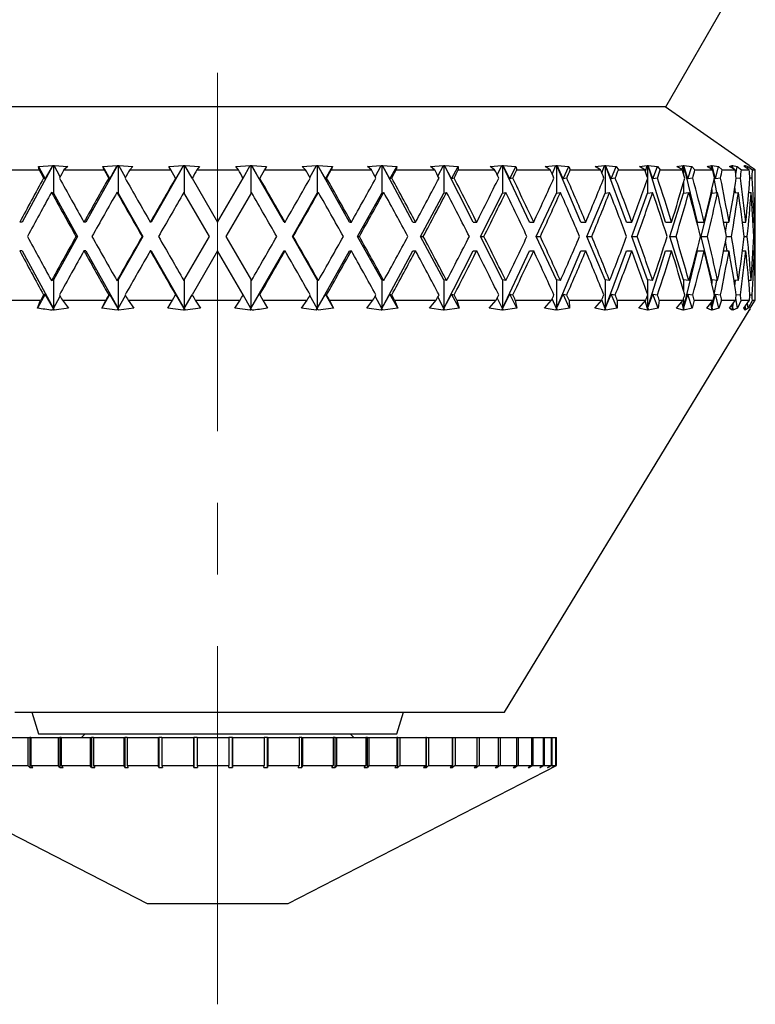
# Model space of a CAD drawing. Header units: inches. Extents: x 1.7 to 32.8, y 1.3 to 21.1.
# Tile 48 of 54: x 29.3 to 30.3, y 7.5 to 8.9. Entities that reach past the tile are written whole.
import ezdxf

# ---------------------------------------------------------------- set-up
doc = ezdxf.new("R2010")
doc.units = ezdxf.units.IN
doc.header["$MEASUREMENT"] = 0
doc.linetypes.add('CENTERX2', pattern=[0.8, 0.5, -0.1, 0.1, -0.1])

msp = doc.modelspace()

# ---------------------------------------------------------------- linework, layer by layer
at = {"color": 7, "linetype": 'CENTERX2', "lineweight": 18}
msp.add_line((29.5734, 7.5409), (29.5734, 15.0827), dxfattribs=at)
at = {"color": 7, "linetype": 'Continuous', "lineweight": 25}
for p, q in [((30.1984, 8.7934), (30.3234, 9.0099)), ((30.1984, 8.7934), (28.9484, 8.7934)), ((30.3148, 8.7114), (30.1977, 8.7934)), ((29.3434, 8.7114), (29.3009, 8.6324)), ((29.3234, 8.7102), (29.3433, 8.7113)), ((29.333, 8.6931), (29.3433, 8.7113)), ((29.3433, 8.7113), (29.3434, 8.7114)), ((29.3434, 8.7114), (29.3442, 8.7114)), ((29.3442, 8.7114), (29.3451, 8.7114)), ((29.3442, 8.7114), (29.3442, 8.673)), ((29.3451, 8.7114), (29.3452, 8.7113)), ((29.3452, 8.7113), (29.3642, 8.7102)), ((29.3536, 8.6957), (29.3452, 8.7113)), ((29.4335, 8.7114), (29.3893, 8.6324)), ((29.4131, 8.7102), (29.4334, 8.7113)), ((29.4229, 8.6931), (29.4334, 8.7113)), ((29.4334, 8.7113), (29.4335, 8.7114)), ((29.4335, 8.7114), (29.4344, 8.7114)), ((29.4344, 8.7114), (29.4354, 8.7114)), ((29.4344, 8.7114), (29.4344, 8.673)), ((29.4354, 8.7114), (29.4354, 8.7113)), ((29.4354, 8.7113), (29.4552, 8.7102)), ((29.4447, 8.6948), (29.4354, 8.7113)), ((29.5259, 8.7114), (29.4806, 8.6324)), ((29.5053, 8.7102), (29.5258, 8.7113)), ((29.5152, 8.6931), (29.5258, 8.7113)), ((29.5258, 8.7113), (29.5259, 8.7114)), ((29.5259, 8.7114), (29.5268, 8.7114)), ((29.5268, 8.7114), (29.5277, 8.7114)), ((29.5268, 8.7114), (29.5268, 8.673)), ((29.5277, 8.7114), (29.5278, 8.7113)), ((29.5278, 8.7113), (29.5481, 8.7102)), ((29.5378, 8.694), (29.5278, 8.7113)), ((29.5986, 8.7102), (29.6189, 8.7113)), ((29.6089, 8.694), (29.6189, 8.7113)), ((29.6189, 8.7113), (29.619, 8.7114)), ((29.619, 8.7114), (29.6199, 8.7114)), ((29.6199, 8.7114), (29.6208, 8.7114)), ((29.6199, 8.7114), (29.6199, 8.673)), ((29.6208, 8.7114), (29.6209, 8.7113)), ((29.6661, 8.6324), (29.6208, 8.7114)), ((29.6209, 8.7113), (29.6414, 8.7102)), ((29.6315, 8.6931), (29.6209, 8.7113)), ((29.6915, 8.7102), (29.7113, 8.7113)), ((29.702, 8.6948), (29.7113, 8.7113)), ((29.7113, 8.7113), (29.7114, 8.7114)), ((29.7114, 8.7114), (29.7123, 8.7114)), ((29.7123, 8.7114), (29.7132, 8.7114)), ((29.7123, 8.7114), (29.7123, 8.673)), ((29.7132, 8.7114), (29.7133, 8.7113)), ((29.7574, 8.6324), (29.7132, 8.7114)), ((29.7133, 8.7113), (29.7336, 8.7102)), ((29.7238, 8.6931), (29.7133, 8.7113)), ((29.7825, 8.7102), (29.8015, 8.7113)), ((29.7931, 8.6957), (29.8015, 8.7113)), ((29.8015, 8.7113), (29.8016, 8.7114)), ((29.8016, 8.7114), (29.8025, 8.7114)), ((29.8025, 8.7114), (29.8034, 8.7114)), ((29.8025, 8.7114), (29.8025, 8.673)), ((29.8034, 8.7114), (29.8034, 8.7113)), ((29.8458, 8.6324), (29.8034, 8.7114)), ((29.8034, 8.7113), (29.8233, 8.7102)), ((29.8137, 8.6931), (29.8034, 8.7113)), ((29.8703, 8.7102), (29.8882, 8.7113)), ((29.8807, 8.6967), (29.8882, 8.7113)), ((29.8882, 8.7114), (29.8891, 8.7114)), ((29.8882, 8.7113), (29.8882, 8.7114)), ((29.8891, 8.7114), (29.8899, 8.7114)), ((29.8891, 8.7114), (29.8891, 8.673)), ((29.8899, 8.7114), (29.89, 8.7113)), ((29.9299, 8.6324), (29.8899, 8.7114)), ((29.89, 8.7113), (29.909, 8.7102)), ((29.8998, 8.6931), (29.89, 8.7113)), ((29.9533, 8.7102), (29.9698, 8.7113)), ((29.9635, 8.6978), (29.9698, 8.7113)), ((29.9698, 8.7114), (29.9707, 8.7114)), ((29.9698, 8.7113), (29.9698, 8.7114)), ((29.9707, 8.7114), (29.9714, 8.7114)), ((29.9707, 8.7114), (29.9707, 8.673)), ((29.9714, 8.7114), (29.9715, 8.7113)), ((30.0083, 8.6324), (29.9714, 8.7114)), ((29.9715, 8.7113), (29.9895, 8.7102)), ((29.9808, 8.6931), (29.9715, 8.7113)), ((30.0303, 8.7102), (30.0453, 8.7113)), ((30.0401, 8.6992), (30.0453, 8.7113)), ((30.0452, 8.7114), (30.046, 8.7114)), ((30.0453, 8.7113), (30.0452, 8.7114)), ((30.046, 8.7114), (30.0467, 8.7114)), ((30.046, 8.7114), (30.046, 8.673)), ((30.0467, 8.7114), (30.0468, 8.7113)), ((30.0799, 8.6324), (30.0467, 8.7114)), ((30.0468, 8.7113), (30.0633, 8.7102)), ((30.0554, 8.6931), (30.0468, 8.7113)), ((30.1002, 8.7102), (30.1132, 8.7113)), ((30.1093, 8.7008), (30.1132, 8.7113)), ((30.1132, 8.7114), (30.1139, 8.7114)), ((30.1132, 8.7113), (30.1132, 8.7114)), ((30.1139, 8.7114), (30.1145, 8.7114)), ((30.1139, 8.7114), (30.1139, 8.673)), ((30.1145, 8.7114), (30.1146, 8.7113)), ((30.1435, 8.6324), (30.1145, 8.7114)), ((30.1146, 8.7113), (30.1295, 8.7102)), ((30.1223, 8.6931), (30.1146, 8.7113)), ((30.1617, 8.7102), (30.1727, 8.7113)), ((30.1701, 8.703), (30.1727, 8.7113)), ((30.1726, 8.7114), (30.1732, 8.7114)), ((30.1727, 8.7113), (30.1726, 8.7114)), ((30.1732, 8.7114), (30.1737, 8.7114)), ((30.1732, 8.7114), (30.1732, 8.694)), ((30.1737, 8.7114), (30.1738, 8.7113)), ((30.1982, 8.6324), (30.1737, 8.7114)), ((30.1738, 8.7113), (30.1869, 8.7102)), ((30.1806, 8.6931), (30.1738, 8.7113)), ((30.214, 8.7102), (30.2227, 8.7113)), ((30.2213, 8.7056), (30.2227, 8.7113)), ((30.2226, 8.7114), (30.2231, 8.7114)), ((30.2227, 8.7113), (30.2226, 8.7114)), ((30.2231, 8.7114), (30.2235, 8.7114)), ((30.2231, 8.7114), (30.2231, 8.7003)), ((30.2235, 8.7114), (30.2236, 8.7113)), ((30.2429, 8.6324), (30.2235, 8.7114)), ((30.2236, 8.7113), (30.2346, 8.7102)), ((30.2293, 8.6931), (30.2236, 8.7113)), ((30.2561, 8.7102), (30.2624, 8.7113)), ((30.2616, 8.7067), (30.2624, 8.7113)), ((30.2623, 8.7114), (30.2627, 8.7114)), ((30.2624, 8.7113), (30.2623, 8.7114)), ((30.2627, 8.7114), (30.263, 8.7114)), ((30.2627, 8.7114), (30.2627, 8.706)), ((30.263, 8.7114), (30.2632, 8.7113)), ((30.2654, 8.6983), (30.263, 8.7114)), ((30.2632, 8.7113), (30.2719, 8.7102)), ((30.2677, 8.6931), (30.2632, 8.7113)), ((30.2875, 8.7102), (30.2913, 8.7113)), ((30.291, 8.708), (30.2913, 8.7113)), ((30.2912, 8.7114), (30.2915, 8.7114)), ((30.2913, 8.7113), (30.2912, 8.7114)), ((30.2915, 8.7114), (30.2917, 8.7114)), ((30.2915, 8.7114), (30.2915, 8.7076)), ((30.2917, 8.7114), (30.2918, 8.7113)), ((30.2922, 8.7072), (30.2917, 8.7114)), ((30.2918, 8.7113), (30.2982, 8.7102)), ((30.2926, 8.7069), (30.2918, 8.7113)), ((30.3076, 8.7102), (30.3089, 8.7113)), ((30.3088, 8.7114), (30.309, 8.7114)), ((30.3089, 8.7113), (30.3088, 8.7114)), ((30.3088, 8.7094), (30.3089, 8.7113)), ((30.309, 8.7114), (30.3092, 8.7113)), ((30.309, 8.7114), (30.309, 8.7114)), ((30.309, 8.7114), (30.309, 8.7093)), ((30.3091, 8.7092), (30.309, 8.7114)), ((30.3092, 8.7113), (30.313, 8.7102)), ((30.3094, 8.709), (30.3092, 8.7113)), ((30.3148, 8.7114), (30.3148, 8.7114)), ((30.3149, 8.7113), (30.3148, 8.7114)), ((30.3162, 8.7102), (30.3149, 8.7113)), ((29.2706, 8.7054), (29.3244, 8.7054)), ((29.3244, 8.7054), (29.3234, 8.7102)), ((29.3234, 8.7102), (29.333, 8.6931)), ((29.3642, 8.7102), (29.359, 8.7054)), ((29.359, 8.7054), (29.415, 8.7054)), ((29.415, 8.7054), (29.4131, 8.7102)), ((29.4131, 8.7102), (29.4229, 8.6931)), ((29.4552, 8.7102), (29.4507, 8.7054)), ((29.4507, 8.7054), (29.5081, 8.7054)), ((29.5081, 8.7054), (29.5053, 8.7102)), ((29.5147, 8.694), (29.5081, 8.7054)), ((29.5481, 8.7102), (29.5444, 8.7054)), ((29.5444, 8.7054), (29.6023, 8.7054)), ((29.6023, 8.7054), (29.5986, 8.7102)), ((29.6386, 8.7054), (29.632, 8.694)), ((29.6414, 8.7102), (29.6386, 8.7054)), ((29.6386, 8.7054), (29.696, 8.7054)), ((29.696, 8.7054), (29.6915, 8.7102)), ((29.7238, 8.6931), (29.7336, 8.7102)), ((29.7336, 8.7102), (29.7317, 8.7054)), ((29.7317, 8.7054), (29.7878, 8.7054)), ((29.7878, 8.7054), (29.7825, 8.7102)), ((29.8137, 8.6931), (29.8233, 8.7102)), ((29.8233, 8.7102), (29.8223, 8.7054)), ((29.8223, 8.7054), (29.8761, 8.7054)), ((29.8761, 8.7054), (29.8703, 8.7102)), ((29.8998, 8.6931), (29.909, 8.7102)), ((29.909, 8.7102), (29.9091, 8.7054)), ((29.9091, 8.7054), (29.9597, 8.7054)), ((29.9597, 8.7054), (29.9533, 8.7102)), ((29.9808, 8.6931), (29.9895, 8.7102)), ((29.9895, 8.7102), (29.9905, 8.7054)), ((29.9905, 8.7054), (30.0373, 8.7054)), ((30.0373, 8.7054), (30.0303, 8.7102)), ((30.0554, 8.6931), (30.0633, 8.7102)), ((30.0633, 8.7102), (30.0653, 8.7054)), ((30.0653, 8.7054), (30.1075, 8.7054)), ((30.1075, 8.7054), (30.1002, 8.7102)), ((30.1223, 8.6931), (30.1295, 8.7102)), ((30.1295, 8.7102), (30.1324, 8.7054)), ((30.1324, 8.7054), (30.1692, 8.7054)), ((30.1692, 8.7054), (30.1617, 8.7102)), ((30.1806, 8.6931), (30.1869, 8.7102)), ((30.1869, 8.7102), (30.1906, 8.7054)), ((30.1906, 8.7054), (30.2216, 8.7054)), ((30.2216, 8.7054), (30.214, 8.7102)), ((30.2293, 8.6931), (30.2346, 8.7102)), ((30.2346, 8.7102), (30.2392, 8.7054)), ((30.2392, 8.7054), (30.2638, 8.7054)), ((30.2638, 8.7054), (30.2561, 8.7102)), ((30.2677, 8.6931), (30.2719, 8.7102)), ((30.2719, 8.7102), (30.2772, 8.7054)), ((30.2772, 8.7054), (30.2951, 8.7054)), ((30.2951, 8.7054), (30.2875, 8.7102)), ((30.2961, 8.6987), (30.2982, 8.7102)), ((30.2982, 8.7102), (30.3041, 8.7054)), ((30.3041, 8.7054), (30.3149, 8.7054)), ((30.3149, 8.7054), (30.3076, 8.7102)), ((30.3126, 8.7069), (30.313, 8.7102)), ((30.313, 8.7102), (30.3195, 8.7054)), ((30.3231, 8.7054), (30.3162, 8.7102)), ((30.3195, 8.7054), (30.3231, 8.7054)), ((29.3306, 8.694), (29.333, 8.6931)), ((29.4215, 8.694), (29.4229, 8.6931)), ((29.5147, 8.694), (29.5152, 8.6931)), ((29.5378, 8.694), (29.5734, 8.6324)), ((29.5734, 8.6324), (29.6089, 8.694)), ((29.632, 8.694), (29.6315, 8.6931)), ((29.7252, 8.694), (29.7238, 8.6931)), ((29.8161, 8.694), (29.8137, 8.6931)), ((29.9031, 8.694), (29.8998, 8.6931)), ((29.9849, 8.694), (29.9808, 8.6931)), ((30.0603, 8.694), (30.0554, 8.6931)), ((30.1279, 8.694), (30.1223, 8.6931)), ((30.1732, 8.6939), (30.1732, 8.673)), ((30.1868, 8.694), (30.1806, 8.6931)), ((30.2231, 8.6876), (30.2231, 8.673)), ((30.2361, 8.694), (30.2293, 8.6931)), ((30.2697, 8.6738), (30.2662, 8.6935)), ((30.2749, 8.694), (30.2677, 8.6931)), ((30.3026, 8.694), (30.2967, 8.6933)), ((30.3188, 8.694), (30.3159, 8.6936)), ((29.3442, 8.673), (29.3416, 8.674)), ((29.3442, 8.673), (29.3781, 8.6124)), ((29.4344, 8.673), (29.4328, 8.674)), ((29.4344, 8.673), (29.4692, 8.6124)), ((29.5618, 8.6124), (29.5263, 8.674)), ((29.6204, 8.674), (29.5849, 8.6124)), ((29.6776, 8.6124), (29.7123, 8.673)), ((29.7123, 8.673), (29.7139, 8.674)), ((29.7686, 8.6124), (29.8025, 8.673)), ((29.8025, 8.673), (29.8051, 8.674)), ((29.8565, 8.6124), (29.8891, 8.673)), ((29.8891, 8.673), (29.8927, 8.674)), ((29.94, 8.6124), (29.9707, 8.673)), ((29.9707, 8.673), (29.9752, 8.674)), ((30.0177, 8.6124), (30.046, 8.673)), ((30.046, 8.673), (30.0514, 8.674)), ((30.0883, 8.6124), (30.1139, 8.673)), ((30.1139, 8.673), (30.1201, 8.674)), ((30.1509, 8.6124), (30.1732, 8.673)), ((30.1732, 8.673), (30.1801, 8.674)), ((30.2043, 8.6124), (30.2231, 8.673)), ((30.2231, 8.673), (30.2306, 8.674)), ((30.2478, 8.6124), (30.2627, 8.673)), ((30.2627, 8.6779), (30.2627, 8.673)), ((30.2627, 8.673), (30.2707, 8.674)), ((30.2936, 8.6733), (30.2998, 8.674)), ((30.2958, 8.6735), (30.2949, 8.6816)), ((30.3142, 8.6736), (30.3174, 8.674)), ((30.323, 8.6739), (30.3234, 8.674)), ((30.3234, 8.5508), (30.3234, 8.674)), ((29.3009, 8.6324), (29.2973, 8.6324)), ((29.3893, 8.6324), (29.3868, 8.6324)), ((29.4806, 8.6324), (29.4794, 8.6324)), ((29.6661, 8.6324), (29.6674, 8.6324)), ((29.7574, 8.6324), (29.7599, 8.6324)), ((29.8458, 8.6324), (29.8494, 8.6324)), ((29.9299, 8.6324), (29.9347, 8.6324)), ((30.0083, 8.6324), (30.0142, 8.6324)), ((30.0799, 8.6324), (30.0868, 8.6324)), ((30.1435, 8.6324), (30.1512, 8.6324)), ((30.1982, 8.6324), (30.2066, 8.6324)), ((30.2429, 8.6324), (30.252, 8.6324)), ((30.2792, 8.6324), (30.2866, 8.6324)), ((30.2818, 8.6186), (30.2843, 8.6324)), ((30.3054, 8.6324), (30.3101, 8.6324)), ((30.3201, 8.6324), (30.3219, 8.6324)), ((29.3781, 8.6124), (29.3442, 8.5518)), ((29.3781, 8.6124), (29.3757, 8.6124)), ((29.4692, 8.6124), (29.4344, 8.5518)), ((29.4692, 8.6124), (29.4679, 8.6124)), ((29.5263, 8.5508), (29.5618, 8.6124)), ((29.5849, 8.6124), (29.6204, 8.5508)), ((29.6776, 8.6124), (29.6788, 8.6124)), ((29.7123, 8.5518), (29.6776, 8.6124)), ((29.8025, 8.5518), (29.7686, 8.6124)), ((29.7686, 8.6124), (29.771, 8.6124)), ((29.8891, 8.5518), (29.8565, 8.6124)), ((29.8565, 8.6124), (29.8602, 8.6124)), ((29.9707, 8.5518), (29.94, 8.6124)), ((29.94, 8.6124), (29.9447, 8.6124)), ((30.046, 8.5518), (30.0177, 8.6124)), ((30.0177, 8.6124), (30.0235, 8.6124)), ((30.1139, 8.5518), (30.0883, 8.6124)), ((30.0883, 8.6124), (30.0951, 8.6124)), ((30.1732, 8.5518), (30.1509, 8.6124)), ((30.1509, 8.6124), (30.1585, 8.6124)), ((30.2231, 8.5518), (30.2043, 8.6124)), ((30.2043, 8.6124), (30.2127, 8.6124)), ((30.2627, 8.5518), (30.2478, 8.6124)), ((30.2478, 8.6124), (30.2568, 8.6124)), ((30.2843, 8.5924), (30.2818, 8.6061)), ((30.283, 8.6124), (30.2901, 8.6124)), ((30.3078, 8.6124), (30.3121, 8.6124)), ((30.3211, 8.6124), (30.3225, 8.6124)), ((29.3009, 8.5924), (29.2973, 8.5924)), ((29.3009, 8.5924), (29.3442, 8.5118)), ((29.3893, 8.5924), (29.3868, 8.5924)), ((29.3893, 8.5924), (29.4344, 8.5118)), ((29.4806, 8.5924), (29.4794, 8.5924)), ((29.4806, 8.5924), (29.5268, 8.5118)), ((29.5734, 8.5924), (29.5378, 8.5308)), ((29.6089, 8.5308), (29.5734, 8.5924)), ((29.6199, 8.5118), (29.6661, 8.5924)), ((29.6661, 8.5924), (29.6674, 8.5924)), ((29.7123, 8.5118), (29.7574, 8.5924)), ((29.7574, 8.5924), (29.7599, 8.5924)), ((29.8025, 8.5118), (29.8458, 8.5924)), ((29.8458, 8.5924), (29.8494, 8.5924)), ((29.8891, 8.5118), (29.9299, 8.5924)), ((29.9299, 8.5924), (29.9347, 8.5924)), ((29.9707, 8.5118), (30.0083, 8.5924)), ((30.0083, 8.5924), (30.0142, 8.5924)), ((30.046, 8.5118), (30.0799, 8.5924)), ((30.0799, 8.5924), (30.0868, 8.5924)), ((30.1139, 8.5118), (30.1435, 8.5924)), ((30.1435, 8.5924), (30.1512, 8.5924)), ((30.1732, 8.5118), (30.1982, 8.5924)), ((30.1982, 8.5924), (30.2066, 8.5924)), ((30.2231, 8.5118), (30.2429, 8.5924)), ((30.2429, 8.5924), (30.252, 8.5924)), ((30.2792, 8.5924), (30.2866, 8.5924)), ((30.3054, 8.5924), (30.3101, 8.5924)), ((30.3201, 8.5924), (30.3219, 8.5924)), ((29.3416, 8.5508), (29.3442, 8.5518)), ((29.3442, 8.5518), (29.3442, 8.5118)), ((29.4328, 8.5508), (29.4344, 8.5518)), ((29.4344, 8.5518), (29.4344, 8.5118)), ((29.5268, 8.5518), (29.5268, 8.5118)), ((29.6199, 8.5518), (29.6199, 8.5118)), ((29.7139, 8.5508), (29.7123, 8.5518)), ((29.7123, 8.5518), (29.7123, 8.5118)), ((29.8025, 8.5518), (29.8025, 8.5118)), ((29.8051, 8.5508), (29.8025, 8.5518)), ((29.8891, 8.5518), (29.8891, 8.5118)), ((29.8927, 8.5508), (29.8891, 8.5518)), ((29.9707, 8.5518), (29.9707, 8.5118)), ((29.9752, 8.5508), (29.9707, 8.5518)), ((30.046, 8.5518), (30.046, 8.5118)), ((30.0514, 8.5508), (30.046, 8.5518)), ((30.1139, 8.5518), (30.1139, 8.5118)), ((30.1201, 8.5508), (30.1139, 8.5518)), ((30.1732, 8.5518), (30.1732, 8.5309)), ((30.1801, 8.5508), (30.1732, 8.5518)), ((30.2231, 8.5518), (30.2231, 8.5372)), ((30.2306, 8.5508), (30.2231, 8.5518)), ((30.2627, 8.5518), (30.2627, 8.5469)), ((30.2707, 8.5508), (30.2627, 8.5518)), ((30.2662, 8.5313), (30.2697, 8.5509)), ((30.2998, 8.5508), (30.2936, 8.5515)), ((30.2949, 8.5432), (30.2958, 8.5513)), ((30.3174, 8.5508), (30.3142, 8.5512)), ((30.3234, 8.5508), (30.323, 8.5509)), ((29.2685, 8.5234), (29.3265, 8.5234)), ((29.333, 8.5317), (29.3222, 8.5123)), ((29.3222, 8.5123), (29.3265, 8.5234)), ((29.333, 8.5317), (29.3306, 8.5308)), ((29.3442, 8.5118), (29.333, 8.5317)), ((29.3442, 8.5118), (29.3536, 8.5291)), ((29.3568, 8.5234), (29.3654, 8.5123)), ((29.3568, 8.5234), (29.4172, 8.5234)), ((29.4229, 8.5317), (29.4118, 8.5123)), ((29.4118, 8.5123), (29.4172, 8.5234)), ((29.4229, 8.5317), (29.4215, 8.5308)), ((29.4344, 8.5118), (29.4229, 8.5317)), ((29.4344, 8.5118), (29.4447, 8.53)), ((29.4485, 8.5234), (29.4565, 8.5123)), ((29.4485, 8.5234), (29.5104, 8.5234)), ((29.504, 8.5123), (29.5104, 8.5234)), ((29.5104, 8.5234), (29.5147, 8.5308)), ((29.5152, 8.5317), (29.5147, 8.5308)), ((29.5268, 8.5118), (29.5152, 8.5317)), ((29.5268, 8.5118), (29.5378, 8.5308)), ((29.5421, 8.5234), (29.5494, 8.5123)), ((29.5421, 8.5234), (29.6046, 8.5234)), ((29.5973, 8.5123), (29.6046, 8.5234)), ((29.6199, 8.5118), (29.6089, 8.5308)), ((29.6199, 8.5118), (29.6315, 8.5317)), ((29.6315, 8.5317), (29.632, 8.5308)), ((29.632, 8.5308), (29.6363, 8.5234)), ((29.6363, 8.5234), (29.6427, 8.5123)), ((29.6363, 8.5234), (29.6983, 8.5234)), ((29.6902, 8.5123), (29.6983, 8.5234)), ((29.7123, 8.5118), (29.702, 8.53)), ((29.7123, 8.5118), (29.7238, 8.5317)), ((29.7238, 8.5317), (29.7252, 8.5308)), ((29.7349, 8.5123), (29.7238, 8.5317)), ((29.7295, 8.5234), (29.7349, 8.5123)), ((29.7295, 8.5234), (29.79, 8.5234)), ((29.7813, 8.5123), (29.79, 8.5234)), ((29.8025, 8.5118), (29.7931, 8.5291)), ((29.8025, 8.5118), (29.8137, 8.5317)), ((29.8137, 8.5317), (29.8161, 8.5308)), ((29.8246, 8.5123), (29.8137, 8.5317)), ((29.8202, 8.5234), (29.8246, 8.5123)), ((29.8202, 8.5234), (29.8782, 8.5234)), ((29.8691, 8.5123), (29.8782, 8.5234)), ((29.8891, 8.5118), (29.8807, 8.5281)), ((29.8891, 8.5118), (29.8998, 8.5317)), ((29.8998, 8.5317), (29.9031, 8.5308)), ((29.9102, 8.5123), (29.8998, 8.5317)), ((29.907, 8.5234), (29.9102, 8.5123)), ((29.907, 8.5234), (29.9617, 8.5234)), ((29.9522, 8.5123), (29.9617, 8.5234)), ((29.9707, 8.5118), (29.9635, 8.527)), ((29.9707, 8.5118), (29.9808, 8.5317)), ((29.9808, 8.5317), (29.9849, 8.5308)), ((29.9906, 8.5123), (29.9808, 8.5317)), ((29.9885, 8.5234), (29.9906, 8.5123)), ((29.9885, 8.5234), (30.0391, 8.5234)), ((30.0294, 8.5123), (30.0391, 8.5234)), ((30.046, 8.5118), (30.0401, 8.5256)), ((30.046, 8.5118), (30.0554, 8.5317)), ((30.0554, 8.5317), (30.0603, 8.5308)), ((30.0644, 8.5123), (30.0554, 8.5317)), ((30.0636, 8.5234), (30.0644, 8.5123)), ((30.0636, 8.5234), (30.1091, 8.5234)), ((30.0993, 8.5123), (30.1091, 8.5234)), ((30.1139, 8.5118), (30.1093, 8.524)), ((30.1139, 8.5118), (30.1223, 8.5317)), ((30.1223, 8.5317), (30.1279, 8.5308)), ((30.1305, 8.5123), (30.1223, 8.5317)), ((30.1308, 8.5234), (30.1305, 8.5123)), ((30.1308, 8.5234), (30.1706, 8.5234)), ((30.161, 8.5123), (30.1706, 8.5234)), ((30.1732, 8.5118), (30.1699, 8.5225)), ((30.1732, 8.5118), (30.1806, 8.5317)), ((30.1732, 8.5307), (30.1732, 8.5118)), ((30.1806, 8.5317), (30.1868, 8.5308)), ((30.1877, 8.5123), (30.1806, 8.5317)), ((30.1893, 8.5234), (30.1877, 8.5123)), ((30.1893, 8.5234), (30.2228, 8.5234)), ((30.2134, 8.5123), (30.2228, 8.5234)), ((30.2231, 8.5118), (30.2208, 8.521)), ((30.2231, 8.5118), (30.2293, 8.5317)), ((30.2231, 8.5245), (30.2231, 8.5118)), ((30.2293, 8.5317), (30.2361, 8.5308)), ((30.2353, 8.5123), (30.2293, 8.5317)), ((30.2381, 8.5234), (30.2353, 8.5123)), ((30.2381, 8.5234), (30.2647, 8.5234)), ((30.2557, 8.5123), (30.2647, 8.5234)), ((30.2627, 8.5118), (30.2614, 8.5193)), ((30.2627, 8.5118), (30.2677, 8.5317)), ((30.2627, 8.5118), (30.2654, 8.5265)), ((30.2627, 8.521), (30.2627, 8.5118)), ((30.2677, 8.5317), (30.2749, 8.5308)), ((30.2725, 8.5123), (30.2677, 8.5317)), ((30.2764, 8.5234), (30.2725, 8.5123)), ((30.2764, 8.5234), (30.2957, 8.5234)), ((30.2873, 8.5123), (30.2957, 8.5234)), ((30.2915, 8.5118), (30.293, 8.5198)), ((30.2915, 8.5118), (30.2923, 8.5189)), ((30.2986, 8.5123), (30.2961, 8.5261)), ((30.2967, 8.5315), (30.3026, 8.5308)), ((30.3036, 8.5234), (30.2986, 8.5123)), ((30.3036, 8.5234), (30.3153, 8.5234)), ((30.3075, 8.5123), (30.3153, 8.5234)), ((30.3132, 8.5123), (30.3125, 8.5194)), ((30.3193, 8.5234), (30.3132, 8.5123)), ((30.3159, 8.5312), (30.3188, 8.5308)), ((30.3162, 8.5123), (30.3232, 8.5234)), ((30.3193, 8.5234), (30.3232, 8.5234)), ((29.3438, 8.5116), (29.343, 8.5095)), ((29.3438, 8.5116), (29.3442, 8.5118)), ((29.3454, 8.5095), (29.3438, 8.5116)), ((29.3442, 8.5118), (29.3454, 8.5095)), ((29.3654, 8.5123), (29.3454, 8.5095)), ((29.4331, 8.5095), (29.4118, 8.5123)), ((29.4342, 8.5116), (29.4331, 8.5095)), ((29.4342, 8.5116), (29.4344, 8.5118)), ((29.4357, 8.5095), (29.4342, 8.5116)), ((29.4344, 8.5118), (29.4357, 8.5095)), ((29.4565, 8.5123), (29.4357, 8.5095)), ((29.5255, 8.5095), (29.504, 8.5123)), ((29.5267, 8.5116), (29.5255, 8.5095)), ((29.5267, 8.5116), (29.5268, 8.5118)), ((29.5281, 8.5095), (29.5267, 8.5116)), ((29.5268, 8.5118), (29.5281, 8.5095)), ((29.5494, 8.5123), (29.5281, 8.5095)), ((29.6186, 8.5095), (29.5973, 8.5123)), ((29.6186, 8.5095), (29.6199, 8.5118)), ((29.62, 8.5116), (29.6186, 8.5095)), ((29.62, 8.5116), (29.6199, 8.5118)), ((29.6212, 8.5095), (29.62, 8.5116)), ((29.711, 8.5095), (29.6902, 8.5123)), ((29.711, 8.5095), (29.7123, 8.5118)), ((29.7125, 8.5116), (29.711, 8.5095)), ((29.7125, 8.5116), (29.7123, 8.5118)), ((29.7136, 8.5095), (29.7125, 8.5116)), ((29.7349, 8.5123), (29.7136, 8.5095)), ((29.8013, 8.5095), (29.7813, 8.5123)), ((29.8013, 8.5095), (29.8025, 8.5118)), ((29.8029, 8.5116), (29.8013, 8.5095)), ((29.8029, 8.5116), (29.8025, 8.5118)), ((29.8037, 8.5095), (29.8029, 8.5116)), ((29.8246, 8.5123), (29.8037, 8.5095)), ((29.8879, 8.5095), (29.8691, 8.5123)), ((29.8879, 8.5095), (29.8891, 8.5118)), ((29.8896, 8.5116), (29.8879, 8.5095)), ((29.8896, 8.5116), (29.8891, 8.5118)), ((29.8903, 8.5095), (29.8896, 8.5116)), ((29.9102, 8.5123), (29.8903, 8.5095)), ((29.9696, 8.5095), (29.9522, 8.5123)), ((29.9696, 8.5095), (29.9707, 8.5118)), ((29.9714, 8.5116), (29.9696, 8.5095)), ((29.9714, 8.5116), (29.9707, 8.5118)), ((29.9718, 8.5095), (29.9714, 8.5116)), ((29.9906, 8.5123), (29.9718, 8.5095)), ((29.9734, 7.9484), (30.3162, 8.5116)), ((30.045, 8.5095), (30.0294, 8.5123)), ((30.045, 8.5095), (30.046, 8.5118)), ((30.0469, 8.5116), (30.045, 8.5095)), ((30.0469, 8.5116), (30.046, 8.5118)), ((30.047, 8.5095), (30.0469, 8.5116)), ((30.0644, 8.5123), (30.047, 8.5095)), ((30.113, 8.5095), (30.0993, 8.5123)), ((30.113, 8.5095), (30.1139, 8.5118)), ((30.1149, 8.5116), (30.113, 8.5095)), ((30.1149, 8.5116), (30.1139, 8.5118)), ((30.1305, 8.5123), (30.1148, 8.5095)), ((30.1148, 8.5095), (30.1149, 8.5116)), ((30.1725, 8.5095), (30.161, 8.5123)), ((30.1725, 8.5095), (30.1732, 8.5118)), ((30.1743, 8.5116), (30.1725, 8.5095)), ((30.1743, 8.5116), (30.1732, 8.5118)), ((30.1877, 8.5123), (30.174, 8.5095)), ((30.174, 8.5095), (30.1743, 8.5116)), ((30.2225, 8.5095), (30.2134, 8.5123)), ((30.2225, 8.5095), (30.2231, 8.5118)), ((30.2243, 8.5116), (30.2225, 8.5095)), ((30.2243, 8.5116), (30.2231, 8.5118)), ((30.2353, 8.5123), (30.2238, 8.5095)), ((30.2238, 8.5095), (30.2243, 8.5116)), ((30.2623, 8.5095), (30.2557, 8.5123)), ((30.2623, 8.5095), (30.2627, 8.5118)), ((30.264, 8.5116), (30.2623, 8.5095)), ((30.264, 8.5116), (30.2627, 8.5118)), ((30.2725, 8.5123), (30.2633, 8.5095)), ((30.2633, 8.5095), (30.264, 8.5116)), ((30.2913, 8.5095), (30.2873, 8.5123)), ((30.2915, 8.5118), (30.2909, 8.5171)), ((30.2913, 8.5095), (30.2915, 8.5118)), ((30.2929, 8.5116), (30.2913, 8.5095)), ((30.2915, 8.5179), (30.2915, 8.5118)), ((30.2929, 8.5116), (30.2915, 8.5118)), ((30.2986, 8.5123), (30.2919, 8.5095)), ((30.2919, 8.5095), (30.2929, 8.5116)), ((30.3089, 8.5095), (30.3075, 8.5123)), ((30.309, 8.5118), (30.3089, 8.5142)), ((30.3089, 8.5095), (30.309, 8.5118)), ((30.3103, 8.5116), (30.3089, 8.5095)), ((30.309, 8.5118), (30.3093, 8.5148)), ((30.309, 8.5118), (30.3091, 8.5145)), ((30.309, 8.5143), (30.309, 8.5118)), ((30.3103, 8.5116), (30.309, 8.5118)), ((30.3132, 8.5123), (30.3092, 8.5095)), ((30.3092, 8.5095), (30.3103, 8.5116)), ((30.3149, 8.5095), (30.3162, 8.5123)), ((30.3162, 8.5116), (30.3149, 8.5095)), ((29.2905, 7.9484), (29.8562, 7.9484)), ((29.3141, 7.9484), (29.3234, 7.9184)), ((29.8234, 7.9184), (29.8326, 7.9484)), ((29.8562, 7.9484), (29.9734, 7.9484)), ((29.3234, 7.9184), (29.5734, 7.9184)), ((29.3884, 7.9184), (29.3834, 7.9134)), ((29.5734, 7.9184), (29.8234, 7.9184)), ((29.7634, 7.9134), (29.7584, 7.9184)), ((29.273, 7.9134), (29.3086, 7.9134)), ((29.3086, 7.9134), (29.3086, 7.874)), ((29.3086, 7.9134), (29.3114, 7.9134)), ((29.3114, 7.9134), (29.3114, 7.8714)), ((29.3127, 7.9134), (29.3114, 7.9134)), ((29.3127, 7.9134), (29.3127, 7.874)), ((29.3127, 7.9134), (29.3509, 7.9134)), ((29.3509, 7.9134), (29.3509, 7.874)), ((29.3509, 7.9134), (29.3533, 7.9134)), ((29.3533, 7.9134), (29.3533, 7.8714)), ((29.3553, 7.9134), (29.3533, 7.9134)), ((29.3553, 7.9134), (29.3553, 7.874)), ((29.3553, 7.9134), (29.3957, 7.9134)), ((29.3957, 7.9134), (29.3957, 7.874)), ((29.3957, 7.9134), (29.3976, 7.9134)), ((29.3976, 7.9134), (29.3976, 7.8714)), ((29.4004, 7.9134), (29.3976, 7.9134)), ((29.4004, 7.9134), (29.4004, 7.874)), ((29.4004, 7.9134), (29.4425, 7.9134)), ((29.4425, 7.9134), (29.4425, 7.874)), ((29.4425, 7.9134), (29.4438, 7.9134)), ((29.4438, 7.9134), (29.4438, 7.8714)), ((29.4473, 7.9134), (29.4438, 7.9134)), ((29.4473, 7.9134), (29.4473, 7.874)), ((29.4473, 7.9134), (29.4906, 7.9134)), ((29.4906, 7.9134), (29.4906, 7.874)), ((29.4906, 7.9134), (29.4915, 7.9134)), ((29.4915, 7.9134), (29.4915, 7.8714)), ((29.4956, 7.9134), (29.4915, 7.9134)), ((29.4956, 7.9134), (29.4956, 7.874)), ((29.4956, 7.9134), (29.5397, 7.9134)), ((29.5397, 7.9134), (29.5397, 7.874)), ((29.5397, 7.9134), (29.5401, 7.9134)), ((29.5401, 7.9134), (29.5401, 7.8714)), ((29.5447, 7.9134), (29.5401, 7.9134)), ((29.5447, 7.9134), (29.5447, 7.874)), ((29.5447, 7.9134), (29.5892, 7.9134)), ((29.5892, 7.9134), (29.5892, 7.874)), ((29.594, 7.9134), (29.5892, 7.9134)), ((29.594, 7.8715), (29.594, 7.9134)), ((29.594, 7.9134), (29.5942, 7.9134)), ((29.5942, 7.9134), (29.5942, 7.874)), ((29.5942, 7.9134), (29.6384, 7.9134)), ((29.6384, 7.9134), (29.6384, 7.874)), ((29.6427, 7.9134), (29.6384, 7.9134)), ((29.6427, 7.8715), (29.6427, 7.9134)), ((29.6427, 7.9134), (29.6434, 7.9134)), ((29.6434, 7.9134), (29.6434, 7.874)), ((29.6434, 7.9134), (29.687, 7.9134)), ((29.687, 7.9134), (29.687, 7.874)), ((29.6906, 7.9134), (29.687, 7.9134)), ((29.6906, 7.8715), (29.6906, 7.9134)), ((29.6906, 7.9134), (29.6918, 7.9134)), ((29.6918, 7.9134), (29.6918, 7.874)), ((29.6918, 7.9134), (29.7343, 7.9134)), ((29.7343, 7.9134), (29.7343, 7.874)), ((29.7373, 7.9134), (29.7343, 7.9134)), ((29.7373, 7.8715), (29.7373, 7.9134)), ((29.7373, 7.9134), (29.739, 7.9134)), ((29.739, 7.9134), (29.739, 7.874)), ((29.739, 7.9134), (29.7799, 7.9134)), ((29.7799, 7.9134), (29.7799, 7.874)), ((29.7822, 7.9134), (29.7799, 7.9134)), ((29.7822, 7.8715), (29.7822, 7.9134)), ((29.7822, 7.9134), (29.7844, 7.9134)), ((29.7844, 7.9134), (29.7844, 7.874)), ((29.7844, 7.9134), (29.8232, 7.9134)), ((29.8232, 7.9134), (29.8232, 7.874)), ((29.8248, 7.9134), (29.8232, 7.9134)), ((29.8248, 7.8715), (29.8248, 7.9134)), ((29.8248, 7.9134), (29.8274, 7.9134)), ((29.8274, 7.9134), (29.8274, 7.874)), ((29.8274, 7.9134), (29.8637, 7.9134)), ((29.8637, 7.9134), (29.8637, 7.874)), ((29.8646, 7.9134), (29.8637, 7.9134)), ((29.8646, 7.8715), (29.8646, 7.9134)), ((29.8646, 7.9134), (29.8676, 7.9134)), ((29.8676, 7.9134), (29.8676, 7.874)), ((29.8676, 7.9134), (29.9011, 7.9134)), ((29.9011, 7.9134), (29.9011, 7.874)), ((29.9012, 7.9134), (29.9011, 7.9134)), ((29.9012, 7.8715), (29.9012, 7.9134)), ((29.9012, 7.9134), (29.9047, 7.9134)), ((29.9047, 7.9134), (29.9047, 7.874)), ((29.9047, 7.9134), (29.9349, 7.9134)), ((29.9349, 7.9134), (29.9349, 7.874)), ((29.9349, 7.9134), (29.9381, 7.9134)), ((29.9381, 7.9134), (29.9381, 7.874)), ((29.9381, 7.9134), (29.9647, 7.9134)), ((29.9647, 7.9134), (29.9647, 7.874)), ((29.9647, 7.9134), (29.9675, 7.9134)), ((29.9675, 7.9134), (29.9675, 7.874)), ((29.9675, 7.9134), (29.9902, 7.9134)), ((29.9902, 7.9134), (29.9902, 7.874)), ((29.9902, 7.9134), (29.9926, 7.9134)), ((29.9926, 7.9134), (29.9926, 7.874)), ((29.9926, 7.9134), (30.0112, 7.9134)), ((30.0112, 7.9134), (30.0112, 7.874)), ((30.0112, 7.9134), (30.013, 7.9134)), ((30.013, 7.9134), (30.013, 7.874)), ((30.013, 7.9134), (30.0274, 7.9134)), ((30.0274, 7.9134), (30.0274, 7.874)), ((30.0274, 7.9134), (30.0287, 7.9134)), ((30.0287, 7.9134), (30.0287, 7.874)), ((30.0287, 7.9134), (30.0386, 7.9134)), ((30.0386, 7.9134), (30.0386, 7.874)), ((30.0386, 7.9134), (30.0394, 7.9134)), ((30.0394, 7.9134), (30.0394, 7.874)), ((30.0394, 7.9134), (30.0447, 7.9134)), ((30.0447, 7.9134), (30.0447, 7.874)), ((30.0447, 7.9134), (30.045, 7.9134)), ((30.045, 7.9134), (30.045, 7.874)), ((30.045, 7.9134), (30.0459, 7.9134)), ((30.0459, 7.874), (30.0459, 7.9134)), ((29.1009, 7.874), (29.4749, 7.6817)), ((29.273, 7.874), (29.3086, 7.874)), ((29.3114, 7.8714), (29.3086, 7.874)), ((29.3127, 7.874), (29.3155, 7.8715)), ((29.3127, 7.874), (29.3509, 7.874)), ((29.3533, 7.8714), (29.3509, 7.874)), ((29.3553, 7.874), (29.3577, 7.8715)), ((29.3553, 7.874), (29.3957, 7.874)), ((29.3976, 7.8714), (29.3957, 7.874)), ((29.4004, 7.874), (29.4022, 7.8715)), ((29.4004, 7.874), (29.4425, 7.874)), ((29.4438, 7.8714), (29.4425, 7.874)), ((29.4473, 7.874), (29.4486, 7.8715)), ((29.4473, 7.874), (29.4906, 7.874)), ((29.4915, 7.8714), (29.4906, 7.874)), ((29.4956, 7.874), (29.4964, 7.8715)), ((29.4956, 7.874), (29.5397, 7.874)), ((29.5401, 7.8714), (29.5397, 7.874)), ((29.5447, 7.874), (29.5451, 7.8715)), ((29.5447, 7.874), (29.5892, 7.874)), ((29.589, 7.8714), (29.5892, 7.874)), ((29.5942, 7.874), (29.594, 7.8715)), ((29.5942, 7.874), (29.6384, 7.874)), ((29.6377, 7.8714), (29.6384, 7.874)), ((29.6434, 7.874), (29.6427, 7.8715)), ((29.6434, 7.874), (29.687, 7.874)), ((29.6719, 7.6817), (30.0459, 7.874)), ((29.6858, 7.8714), (29.687, 7.874)), ((29.6918, 7.874), (29.6906, 7.8715)), ((29.6918, 7.874), (29.7343, 7.874)), ((29.7326, 7.8714), (29.7343, 7.874)), ((29.739, 7.874), (29.7373, 7.8715)), ((29.739, 7.874), (29.7799, 7.874)), ((29.7777, 7.8714), (29.7799, 7.874)), ((29.7844, 7.874), (29.7822, 7.8715)), ((29.7844, 7.874), (29.8232, 7.874)), ((29.8205, 7.8714), (29.8232, 7.874)), ((29.8274, 7.874), (29.8248, 7.8715)), ((29.8274, 7.874), (29.8637, 7.874)), ((29.8606, 7.8714), (29.8637, 7.874)), ((29.8676, 7.874), (29.8646, 7.8715)), ((29.8676, 7.874), (29.9011, 7.874)), ((29.8976, 7.8714), (29.9011, 7.874)), ((29.9047, 7.874), (29.9012, 7.8715)), ((29.9047, 7.874), (29.9349, 7.874)), ((29.931, 7.8714), (29.9349, 7.874)), ((29.9381, 7.874), (29.9343, 7.8715)), ((29.9343, 7.8715), (29.9343, 7.8736)), ((29.9381, 7.874), (29.9647, 7.874)), ((29.9605, 7.8714), (29.9647, 7.874)), ((29.9675, 7.874), (29.9634, 7.8715)), ((29.9634, 7.8715), (29.9634, 7.8732)), ((29.9675, 7.874), (29.9902, 7.874)), ((29.9858, 7.8714), (29.9902, 7.874)), ((29.9926, 7.874), (29.9882, 7.8715)), ((29.9926, 7.874), (30.0112, 7.874)), ((30.0066, 7.8714), (30.0112, 7.874)), ((30.013, 7.874), (30.0084, 7.8715)), ((30.013, 7.874), (30.0274, 7.874)), ((30.0226, 7.8714), (30.0274, 7.874)), ((30.0287, 7.874), (30.0239, 7.8715)), ((30.0287, 7.874), (30.0386, 7.874)), ((30.0336, 7.8714), (30.0386, 7.874)), ((30.0394, 7.874), (30.0345, 7.8715)), ((30.0394, 7.874), (30.0447, 7.874)), ((30.0397, 7.8714), (30.0447, 7.874)), ((30.045, 7.874), (30.04, 7.8715)), ((30.045, 7.874), (30.0459, 7.874)), ((29.3114, 7.8714), (29.3155, 7.8715)), ((29.3533, 7.8714), (29.3577, 7.8715)), ((29.3976, 7.8714), (29.4022, 7.8715)), ((29.4438, 7.8714), (29.4486, 7.8715)), ((29.4915, 7.8714), (29.4964, 7.8715)), ((29.5401, 7.8714), (29.5451, 7.8715)), ((29.6377, 7.8714), (29.6427, 7.8715)), ((29.6858, 7.8714), (29.6906, 7.8715)), ((29.7326, 7.8714), (29.7373, 7.8715)), ((29.7777, 7.8714), (29.7822, 7.8715)), ((29.8205, 7.8714), (29.8248, 7.8715)), ((29.8606, 7.8714), (29.8646, 7.8715)), ((29.8976, 7.8714), (29.9012, 7.8715)), ((29.931, 7.8714), (29.9343, 7.8715)), ((29.9605, 7.8714), (29.9634, 7.8715)), ((29.9858, 7.8714), (29.9882, 7.8715)), ((29.9882, 7.8715), (29.9882, 7.8728)), ((30.0066, 7.8714), (30.0084, 7.8715)), ((30.0084, 7.8715), (30.0084, 7.8725)), ((30.0226, 7.8714), (30.0239, 7.8715)), ((30.0239, 7.8715), (30.0239, 7.8722)), ((30.0336, 7.8714), (30.0345, 7.8715)), ((30.0345, 7.8715), (30.0345, 7.8719)), ((30.0397, 7.8714), (30.04, 7.8715)), ((30.04, 7.8715), (30.04, 7.8716)), ((29.4749, 7.6817), (29.6719, 7.6817))]:
    msp.add_line(p, q, dxfattribs=at)
for centre, major_axis, ratio, start_param, end_param in [((29.5734, 8.5924), (-0.7366, 1.2966), 0.108964, 1.421885, 1.430714), ((29.5734, 8.5924), (0.7195, 1.2937), 0.163673, 1.574486, 1.583314), ((29.5734, 8.5924), (-0.7467, 1.2984), 0.054432, 1.452418, 1.461246), ((29.5734, 8.5924), (0.7366, 1.2966), 0.108964, 1.545533, 1.554361), ((29.5734, 8.5924), (0.7467, 1.2984), 0.054432, 1.515001, 1.523829), ((29.5734, 8.5924), (-0.7467, 1.2984), 0.054432, 4.759356, 4.768185), ((29.5734, 8.5924), (-0.7366, 1.2966), 0.108964, 4.728824, 4.737652), ((29.5734, 8.5924), (0.7467, 1.2984), 0.054432, 4.821939, 4.830768), ((29.5734, 8.5924), (-0.7195, 1.2937), 0.163673, 4.699871, 4.708699), ((29.5734, 8.5924), (0.7366, 1.2966), 0.108964, 4.852472, 4.8613), ((29.5734, 8.5924), (-0.695, 1.2901), 0.218571, 4.673447, 4.682275), ((29.5734, 8.5924), (0.7195, 1.2937), 0.163673, 4.881425, 4.890253), ((29.5734, 8.5924), (-0.6623, 1.2863), 0.273566, 4.650713, 4.659541), ((29.5734, 8.5924), (0.695, 1.2901), 0.218571, 4.907849, 4.916677), ((29.5734, 8.5924), (-0.6205, 1.283), 0.328382, 4.633145, 4.641973), ((29.5734, 8.5924), (0.6623, 1.2863), 0.273566, 4.930583, 4.939411), ((29.5734, 8.5924), (-0.568, 1.2807), 0.382441, 4.622648, 4.631476), ((29.5734, 8.5924), (0.6205, 1.283), 0.328382, 4.948151, 4.956979), ((29.5734, 8.5924), (-0.5027, 1.2805), 0.434687, 4.621645, 4.630473), ((29.5734, 8.5924), (0.568, 1.2807), 0.382441, 4.958648, 4.967476), ((29.5734, 8.5924), (-0.4219, 1.2829), 0.483329, 4.63302, 4.641848), ((29.5734, 8.5924), (0.5027, 1.2805), 0.434687, 4.959651, 4.968479), ((29.5734, 8.5924), (-0.323, 1.2879), 0.525577, 4.659596, 4.668425), ((29.5734, 8.5924), (0.4219, 1.2829), 0.483329, 4.948276, 4.957104), ((29.5734, 8.5924), (-0.2047, 1.294), 0.55758, 4.702658, 4.711486), ((29.5734, 8.5924), (0.323, 1.2879), 0.525577, 4.921699, 4.930528), ((29.5734, 8.5924), (-0.0704, 1.2984), 0.575081, 4.759478, 4.768306), ((29.5734, 8.5924), (0.2047, 1.294), 0.55758, 4.878638, 4.887466), ((29.5734, 8.5924), (0.0704, 1.2984), 0.575081, 4.821818, 4.830646), ((29.5734, 8.6324), (0.7195, 1.2937), 0.163673, 1.614169, 1.661573), ((29.5734, 8.6324), (-0.7366, 1.2966), 0.108964, 1.461568, 1.508973), ((29.5734, 8.6324), (0.7366, 1.2966), 0.108964, 1.585215, 1.63262), ((29.5734, 8.6324), (-0.7467, 1.2984), 0.054432, 1.4921, 1.539505), ((29.5734, 8.6324), (0.7467, 1.2984), 0.054432, 1.554683, 1.602088), ((29.5734, 8.6324), (-0.7467, 1.2984), 0.054432, 4.681098, 4.728502), ((29.5734, 8.6324), (0.7467, 1.2984), 0.054432, 4.74368, 4.791085), ((29.5734, 8.6324), (-0.7366, 1.2966), 0.108964, 4.650565, 4.69797), ((29.5734, 8.6324), (0.7366, 1.2966), 0.108964, 4.774213, 4.821618), ((29.5734, 8.6324), (-0.7195, 1.2937), 0.163673, 4.621612, 4.669017), ((29.5734, 8.6324), (0.7195, 1.2937), 0.163673, 4.803166, 4.850571), ((29.5734, 8.6324), (-0.695, 1.2901), 0.218571, 4.595188, 4.642592), ((29.5734, 8.6324), (0.695, 1.2901), 0.218571, 4.82959, 4.876995), ((29.5734, 8.6324), (-0.6623, 1.2863), 0.273566, 4.572454, 4.619859), ((29.5734, 8.6324), (0.6623, 1.2863), 0.273566, 4.852324, 4.899729), ((29.5734, 8.6324), (-0.6205, 1.283), 0.328382, 4.554886, 4.602291), ((29.5734, 8.6324), (0.6205, 1.283), 0.328382, 4.869892, 4.917296), ((29.5734, 8.6324), (-0.568, 1.2807), 0.382441, 4.544389, 4.591794), ((29.5734, 8.6324), (0.568, 1.2807), 0.382441, 4.880389, 4.927794), ((29.5734, 8.6324), (-0.5027, 1.2805), 0.434687, 4.543386, 4.590791), ((29.5734, 8.6324), (0.5027, 1.2805), 0.434687, 4.881392, 4.928797), ((29.5734, 8.6324), (-0.4219, 1.2829), 0.483329, 4.554761, 4.602166), ((29.5734, 8.6324), (0.4219, 1.2829), 0.483329, 4.870017, 4.917422), ((29.5734, 8.6324), (-0.323, 1.2879), 0.525577, 4.581337, 4.628742), ((29.5734, 8.6324), (0.323, 1.2879), 0.525577, 4.843441, 4.890845), ((29.5734, 8.6324), (-0.2047, 1.294), 0.55758, 4.624399, 4.671804), ((29.5734, 8.6324), (0.2047, 1.294), 0.55758, 4.800379, 4.847783), ((29.5734, 8.6324), (-0.0704, 1.2984), 0.575081, 4.681219, 4.728624), ((29.5734, 8.6324), (0.0704, 1.2984), 0.575081, 4.743559, 4.790964), ((29.5734, 8.5924), (0.7195, 1.2937), 0.163673, 1.598741, 1.646177), ((29.5734, 8.5924), (-0.7366, 1.2966), 0.108964, 1.446141, 1.493576), ((29.5734, 8.5924), (0.7366, 1.2966), 0.108964, 1.569788, 1.617224), ((29.5734, 8.5924), (-0.7467, 1.2984), 0.054432, 1.476673, 1.524108), ((29.5734, 8.5924), (0.7467, 1.2984), 0.054432, 1.539256, 1.586691), ((29.5734, 8.5924), (-0.7467, 1.2984), 0.054432, 4.696494, 4.743929), ((29.5734, 8.5924), (0.7467, 1.2984), 0.054432, 4.759077, 4.806512), ((29.5734, 8.5924), (-0.7366, 1.2966), 0.108964, 4.665962, 4.713397), ((29.5734, 8.5924), (0.7366, 1.2966), 0.108964, 4.789609, 4.837045), ((29.5734, 8.5924), (-0.7195, 1.2937), 0.163673, 4.637009, 4.684444), ((29.5734, 8.5924), (0.7195, 1.2937), 0.163673, 4.818563, 4.865998), ((29.5734, 8.5924), (-0.695, 1.2901), 0.218571, 4.610584, 4.65802), ((29.5734, 8.5924), (0.695, 1.2901), 0.218571, 4.844987, 4.892422), ((29.5734, 8.5924), (-0.6623, 1.2863), 0.273566, 4.587851, 4.635286), ((29.5734, 8.5924), (0.6623, 1.2863), 0.273566, 4.867721, 4.915156), ((29.5734, 8.5924), (-0.6205, 1.283), 0.328382, 4.570283, 4.617718), ((29.5734, 8.5924), (0.6205, 1.283), 0.328382, 4.885288, 4.932724), ((29.5734, 8.5924), (-0.568, 1.2807), 0.382441, 4.559785, 4.607221), ((29.5734, 8.5924), (0.568, 1.2807), 0.382441, 4.895786, 4.943221), ((29.5734, 8.5924), (-0.5027, 1.2805), 0.434687, 4.558782, 4.606218), ((29.5734, 8.5924), (0.5027, 1.2805), 0.434687, 4.896789, 4.944224), ((29.5734, 8.5924), (-0.4219, 1.2829), 0.483329, 4.570158, 4.617593), ((29.5734, 8.5924), (0.4219, 1.2829), 0.483329, 4.885414, 4.932849), ((29.5734, 8.5924), (-0.323, 1.2879), 0.525577, 4.596734, 4.644169), ((29.5734, 8.5924), (0.323, 1.2879), 0.525577, 4.858837, 4.906272), ((29.5734, 8.5924), (-0.2047, 1.294), 0.55758, 4.639796, 4.687231), ((29.5734, 8.5924), (0.2047, 1.294), 0.55758, 4.815775, 4.863211), ((29.5734, 8.5924), (-0.0704, 1.2984), 0.575081, 4.696616, 4.744051), ((29.5734, 8.5924), (0.0704, 1.2984), 0.575081, 4.758955, 4.806391), ((29.5734, 8.6324), (-0.7195, 1.2937), 0.163673, 1.495416, 1.542851), ((29.5734, 8.6324), (0.7366, 1.2966), 0.108964, 1.648017, 1.695452), ((29.5734, 8.6324), (-0.7366, 1.2966), 0.108964, 1.524369, 1.571804), ((29.5734, 8.6324), (0.7467, 1.2984), 0.054432, 1.617484, 1.66492), ((29.5734, 8.6324), (-0.7467, 1.2984), 0.054432, 1.554902, 1.602337), ((29.5734, 8.6324), (0.7467, 1.2984), 0.054432, 4.680849, 4.728284), ((29.5734, 8.6324), (-0.7467, 1.2984), 0.054432, 4.618266, 4.665701), ((29.5734, 8.6324), (0.7366, 1.2966), 0.108964, 4.711381, 4.758816), ((29.5734, 8.6324), (-0.7366, 1.2966), 0.108964, 4.587733, 4.635169), ((29.5734, 8.6324), (0.7195, 1.2937), 0.163673, 4.740334, 4.787769), ((29.5734, 8.6324), (-0.7195, 1.2937), 0.163673, 4.55878, 4.606215), ((29.5734, 8.6324), (0.695, 1.2901), 0.218571, 4.766758, 4.814194), ((29.5734, 8.6324), (-0.695, 1.2901), 0.218571, 4.532356, 4.579791), ((29.5734, 8.6324), (0.6623, 1.2863), 0.273566, 4.789492, 4.836927), ((29.5734, 8.6324), (-0.6623, 1.2863), 0.273566, 4.509622, 4.557057), ((29.5734, 8.6324), (0.6205, 1.283), 0.328382, 4.80706, 4.854495), ((29.5734, 8.6324), (-0.6205, 1.283), 0.328382, 4.492054, 4.53949), ((29.5734, 8.6324), (0.568, 1.2807), 0.382441, 4.817557, 4.864992), ((29.5734, 8.6324), (-0.568, 1.2807), 0.382441, 4.481557, 4.528992), ((29.5734, 8.6324), (0.5027, 1.2805), 0.434687, 4.81856, 4.865996), ((29.5734, 8.6324), (-0.5027, 1.2805), 0.434687, 4.480554, 4.527989), ((29.5734, 8.6324), (0.4219, 1.2829), 0.483329, 4.807185, 4.85462), ((29.5734, 8.6324), (-0.4219, 1.2829), 0.483329, 4.491929, 4.539364), ((29.5734, 8.6324), (0.323, 1.2879), 0.525577, 4.780609, 4.828044), ((29.5734, 8.6324), (-0.323, 1.2879), 0.525577, 4.518506, 4.565941), ((29.5734, 8.6324), (0.2047, 1.294), 0.55758, 4.737547, 4.784982), ((29.5734, 8.6324), (-0.2047, 1.294), 0.55758, 4.561567, 4.609003), ((29.5734, 8.6324), (0.0704, 1.2984), 0.575081, 4.680727, 4.728162), ((29.5734, 8.6324), (-0.0704, 1.2984), 0.575081, 4.618387, 4.665823), ((29.5734, 8.5924), (-0.7195, 1.2937), 0.163673, 1.480019, 1.527424), ((29.5734, 8.5924), (0.7366, 1.2966), 0.108964, 1.63262, 1.680025), ((29.5734, 8.5924), (-0.7366, 1.2966), 0.108964, 1.508973, 1.556377), ((29.5734, 8.5924), (0.7467, 1.2984), 0.054432, 1.602088, 1.649493), ((29.5734, 8.5924), (-0.7467, 1.2984), 0.054432, 1.539505, 1.58691), ((29.5734, 8.5924), (0.7467, 1.2984), 0.054432, 4.696276, 4.74368), ((29.5734, 8.5924), (-0.7467, 1.2984), 0.054432, 4.633693, 4.681098), ((29.5734, 8.5924), (0.7366, 1.2966), 0.108964, 4.726808, 4.774213), ((29.5734, 8.5924), (-0.7366, 1.2966), 0.108964, 4.60316, 4.650565), ((29.5734, 8.5924), (0.7195, 1.2937), 0.163673, 4.755761, 4.803166), ((29.5734, 8.5924), (-0.7195, 1.2937), 0.163673, 4.574207, 4.621612), ((29.5734, 8.5924), (0.695, 1.2901), 0.218571, 4.782186, 4.82959), ((29.5734, 8.5924), (-0.695, 1.2901), 0.218571, 4.547783, 4.595188), ((29.5734, 8.5924), (0.6623, 1.2863), 0.273566, 4.804919, 4.852324), ((29.5734, 8.5924), (-0.6623, 1.2863), 0.273566, 4.525049, 4.572454), ((29.5734, 8.5924), (0.6205, 1.283), 0.328382, 4.822487, 4.869892), ((29.5734, 8.5924), (-0.6205, 1.283), 0.328382, 4.507482, 4.554886), ((29.5734, 8.5924), (0.568, 1.2807), 0.382441, 4.832984, 4.880389), ((29.5734, 8.5924), (-0.568, 1.2807), 0.382441, 4.496984, 4.544389), ((29.5734, 8.5924), (0.5027, 1.2805), 0.434687, 4.833987, 4.881392), ((29.5734, 8.5924), (-0.5027, 1.2805), 0.434687, 4.495981, 4.543386), ((29.5734, 8.5924), (0.4219, 1.2829), 0.483329, 4.822612, 4.870017), ((29.5734, 8.5924), (-0.4219, 1.2829), 0.483329, 4.507356, 4.554761), ((29.5734, 8.5924), (0.323, 1.2879), 0.525577, 4.796036, 4.843441), ((29.5734, 8.5924), (-0.323, 1.2879), 0.525577, 4.533933, 4.581337), ((29.5734, 8.5924), (0.2047, 1.294), 0.55758, 4.752974, 4.800379), ((29.5734, 8.5924), (-0.2047, 1.294), 0.55758, 4.576995, 4.624399), ((29.5734, 8.5924), (0.0704, 1.2984), 0.575081, 4.696154, 4.743559), ((29.5734, 8.5924), (-0.0704, 1.2984), 0.575081, 4.633814, 4.681219), ((29.5734, 8.6324), (0.7366, 1.2966), 0.108964, 1.710879, 1.716638), ((29.5734, 8.6324), (-0.7195, 1.2937), 0.163673, 1.558278, 1.564037), ((29.5734, 8.6324), (0.7467, 1.2984), 0.054432, 1.680347, 1.686105), ((29.5734, 8.6324), (-0.7366, 1.2966), 0.108964, 1.587231, 1.59299), ((29.5734, 8.6324), (-0.7467, 1.2984), 0.054432, 1.617764, 1.623522), ((29.5734, 8.6324), (0.7467, 1.2984), 0.054432, 4.659663, 4.665421), ((29.5734, 8.6324), (0.7366, 1.2966), 0.108964, 4.690195, 4.695954), ((29.5734, 8.6324), (-0.7467, 1.2984), 0.054432, 4.59708, 4.602839), ((29.5734, 8.6324), (0.7195, 1.2937), 0.163673, 4.719149, 4.724907), ((29.5734, 8.6324), (-0.7366, 1.2966), 0.108964, 4.566548, 4.572306), ((29.5734, 8.6324), (0.695, 1.2901), 0.218571, 4.745573, 4.751331), ((29.5734, 8.6324), (-0.7195, 1.2937), 0.163673, 4.537595, 4.543353), ((29.5734, 8.6324), (0.6623, 1.2863), 0.273566, 4.768307, 4.774065), ((29.5734, 8.6324), (-0.695, 1.2901), 0.218571, 4.51117, 4.516929), ((29.5734, 8.6324), (0.6205, 1.283), 0.328382, 4.785874, 4.791633), ((29.5734, 8.6324), (-0.6623, 1.2863), 0.273566, 4.488437, 4.494195), ((29.5734, 8.6324), (0.568, 1.2807), 0.382441, 4.796372, 4.80213), ((29.5734, 8.6324), (-0.6205, 1.283), 0.328382, 4.470869, 4.476627), ((29.5734, 8.6324), (0.5027, 1.2805), 0.434687, 4.797375, 4.803133), ((29.5734, 8.6324), (-0.568, 1.2807), 0.382441, 4.460371, 4.46613), ((29.5734, 8.6324), (0.4219, 1.2829), 0.483329, 4.786, 4.791758), ((29.5734, 8.6324), (-0.5027, 1.2805), 0.434687, 4.459368, 4.465127), ((29.5734, 8.6324), (0.323, 1.2879), 0.525577, 4.759423, 4.765182), ((29.5734, 8.6324), (-0.4219, 1.2829), 0.483329, 4.470744, 4.476502), ((29.5734, 8.6324), (0.2047, 1.294), 0.55758, 4.716361, 4.72212), ((29.5734, 8.6324), (-0.323, 1.2879), 0.525577, 4.49732, 4.503079), ((29.5734, 8.6324), (0.0704, 1.2984), 0.575081, 4.659541, 4.6653), ((29.5734, 8.6324), (-0.2047, 1.294), 0.55758, 4.540382, 4.54614), ((29.5734, 8.6324), (-0.0704, 1.2984), 0.575081, 4.597202, 4.60296)]:
    msp.add_ellipse(centre, major_axis=major_axis, ratio=ratio, start_param=start_param, end_param=end_param, dxfattribs=at)
for points, knots in [([(29.343, 8.5095), (29.3395, 8.5099), (29.3325, 8.5107), (29.3256, 8.5118), (29.3222, 8.5123)], [0, 0, 0, 0, 0.499864, 1, 1, 1, 1]), ([(29.6427, 8.5123), (29.639, 8.5117), (29.6318, 8.5107), (29.6247, 8.5099), (29.6212, 8.5095)], [0, 0, 0, 0, 0.519692, 1, 1, 1, 1]), ([(29.589, 7.8714), (29.5898, 7.8714), (29.5915, 7.8714), (29.5931, 7.8714), (29.594, 7.8715)], [0, 0, 0, 0, 0.49353, 1, 1, 1, 1])]:
    msp.add_open_spline(points, degree=3, knots=knots, dxfattribs=at)

doc.saveas('drawing.dxf')
